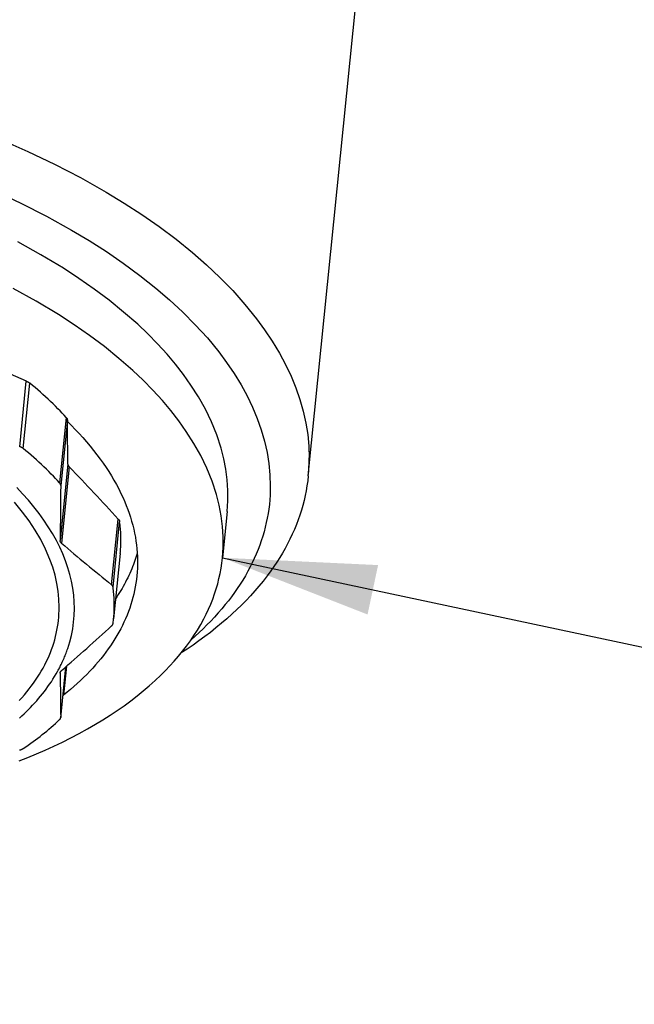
# Model space of a CAD drawing. Extents: x 0 to 1189, y 0 to 841.
# Tile 23 of 76: x 291 to 303, y 72 to 92. Entities that reach past the tile are written whole.
import ezdxf

# ---------------------------------------------------------------- set-up
doc = ezdxf.new("R2010")
doc.units = 0
doc.header["$LTSCALE"] = 65.395
doc.layers.get('0').update_dxf_attribs({"linetype": 'CONTINUOUS'})
doc.layers.add('mg_3_BL8', color=7, linetype='CONTINUOUS')
doc.styles.get("Standard").update_dxf_attribs({"font": 'txt', "width": 0.8})
doc.dimstyles.get("Standard").update_dxf_attribs({"dimtxt": 3, "dimasz": 3, "dimexe": 2, "dimexo": 0, "dimtad": 1, "dimtxsty": 'STANDARD', "dimblk": '_ARROW_FILLED', "dimblk1": '_ARROW_FILLED', "dimblk2": '_ARROW_FILLED', "dimcen": 0.09, "dimazin": 3, "dimtol": 1, "dimtp": 0.01, "dimtm": 0.01, "dimtfac": 1, "dimtofl": 0, "dimtmove": 0, "dimatfit": 3, "dimtolj": 1})

# ---------------------------------------------------------------- blocks, each defined once
blk = doc.blocks.new('_ARROW_FILLED')
at = {"color": 0, "linetype": 'BYBLOCK'}
blk.add_solid([(0, 0), (-1, 0.1667), (-1, -0.1667)], dxfattribs=at)
blk = doc.blocks.new('MG_3_BL8', base_point=(356.453, 141.465))
at = {"layer": 'mg_3_BL8', "color": 2, "linetype": 'CONTINUOUS'}
for p, q in [((296.149, 82.649), (300.885, 129.529)), ((290.516, 83.216), (290.645, 84.498)), ((290.585, 83.182), (290.714, 84.457)), ((291.424, 83.786), (291.295, 82.511)), ((291.446, 83.742), (291.316, 82.46)), ((291.456, 82.875), (291.306, 81.386)), ((291.484, 82.821), (291.334, 81.331)), ((294.566, 81.955), (294.475, 81.049)), ((292.311, 80.522), (292.44, 81.804)), ((292.338, 80.478), (292.467, 81.753)), ((292.478, 81.132), (292.349, 79.857)), ((292.338, 79.765), (292.349, 79.857)), ((291.431, 79.213), (291.436, 79.227)), ((291.281, 78.877), (291.284, 78.883)), ((291.306, 78.798), (291.306, 78.803)), ((291.306, 78.803), (291.306, 78.798)), ((291.316, 77.927), (291.416, 78.92)), ((291.43, 78.932), (291.374, 78.369)), ((291.316, 77.927), (291.316, 77.931))]:
    blk.add_line(p, q, dxfattribs=at)
for points in [[(290.15, 89.214), (290.676, 88.982), (291.195, 88.734), (291.705, 88.469), (292.205, 88.187), (292.557, 87.972), (292.902, 87.748), (293.239, 87.512), (293.569, 87.265), (293.889, 87.006), (294.16, 86.769), (294.422, 86.522), (294.674, 86.264), (294.913, 85.995), (295.138, 85.715), (295.297, 85.498), (295.447, 85.274), (295.585, 85.044), (295.704, 84.822), (295.812, 84.595), (295.907, 84.363), (295.985, 84.139), (296.05, 83.911), (296.102, 83.679), (296.138, 83.454), (296.159, 83.227), (296.167, 82.999)], [(290.034, 88.203), (290.54, 87.968), (291.039, 87.715), (291.528, 87.444), (291.872, 87.239), (292.209, 87.024), (292.539, 86.798), (292.862, 86.561), (293.176, 86.312), (293.441, 86.084), (293.698, 85.846), (293.944, 85.598), (294.179, 85.34), (294.4, 85.069), (294.556, 84.86), (294.702, 84.644), (294.838, 84.422), (294.955, 84.208), (295.06, 83.989), (295.154, 83.765), (295.23, 83.549), (295.294, 83.328), (295.345, 83.105), (295.38, 82.887), (295.401, 82.668), (295.408, 82.448)], [(294.566, 81.955), (294.58, 82.159), (294.581, 82.363), (294.568, 82.568), (294.541, 82.776), (294.502, 82.983), (294.45, 83.187), (294.364, 83.447), (294.261, 83.701), (294.141, 83.948), (294.007, 84.188), (293.859, 84.42), (293.713, 84.627), (293.557, 84.828), (293.393, 85.022), (293.209, 85.224), (293.017, 85.418), (292.819, 85.606), (292.545, 85.846), (292.263, 86.075), (291.971, 86.294), (291.673, 86.502), (291.368, 86.701), (290.929, 86.965), (290.481, 87.213)], [(294.475, 81.049), (294.489, 81.253), (294.489, 81.457), (294.476, 81.662), (294.45, 81.87), (294.41, 82.077), (294.358, 82.281), (294.273, 82.541), (294.169, 82.795), (294.05, 83.042), (293.915, 83.282), (293.768, 83.514), (293.621, 83.722), (293.465, 83.922), (293.302, 84.116), (293.118, 84.318), (292.926, 84.513), (292.727, 84.701), (292.454, 84.941), (292.171, 85.17), (291.88, 85.388), (291.581, 85.596), (291.276, 85.795), (290.838, 86.06), (290.39, 86.307)], [(291.287, 80.083), (291.282, 80.239), (291.266, 80.394), (291.241, 80.549), (291.206, 80.707), (291.16, 80.863), (291.106, 81.017), (291.022, 81.214), (290.926, 81.405), (290.817, 81.59), (290.699, 81.769), (290.571, 81.942), (290.414, 82.134)], [(291.454, 79.278), (291.493, 79.405), (291.525, 79.533), (291.551, 79.663), (291.569, 79.794), (291.58, 79.925), (291.584, 80.057), (291.58, 80.189), (291.57, 80.321), (291.552, 80.456), (291.527, 80.59), (291.495, 80.722), (291.457, 80.853), (291.41, 80.99), (291.357, 81.124), (291.297, 81.256), (291.232, 81.385), (291.156, 81.521), (291.075, 81.654), (290.989, 81.784), (290.898, 81.91), (290.794, 82.044), (290.686, 82.173), (290.573, 82.299), (290.457, 82.422)], [(290.645, 84.498), (290.649, 84.496), (290.653, 84.494), (290.657, 84.492), (290.661, 84.49), (290.665, 84.488), (290.668, 84.487), (290.671, 84.485), (290.674, 84.484), (290.677, 84.482), (290.68, 84.48), (290.683, 84.479), (290.686, 84.477), (290.689, 84.475), (290.692, 84.473), (290.695, 84.471), (290.698, 84.469), (290.701, 84.467), (290.703, 84.465), (290.706, 84.463), (290.709, 84.461), (290.712, 84.459), (290.714, 84.457)], [(291.424, 83.786), (291.384, 83.83), (291.344, 83.872), (291.303, 83.915), (291.262, 83.957), (291.215, 84.005), (291.167, 84.052), (291.118, 84.099), (291.069, 84.146), (291.02, 84.192), (290.97, 84.237), (290.919, 84.282), (290.869, 84.326), (290.818, 84.37), (290.766, 84.414), (290.714, 84.457)], [(291.424, 83.786), (291.425, 83.785), (291.426, 83.783), (291.428, 83.782), (291.429, 83.781), (291.43, 83.779), (291.431, 83.778), (291.432, 83.776), (291.433, 83.775), (291.434, 83.774), (291.435, 83.773), (291.435, 83.772), (291.436, 83.771), (291.437, 83.769), (291.437, 83.768), (291.438, 83.767), (291.439, 83.766), (291.439, 83.765), (291.44, 83.764), (291.44, 83.763), (291.441, 83.762), (291.441, 83.761), (291.442, 83.759), (291.442, 83.758), (291.443, 83.757), (291.443, 83.756), (291.443, 83.755), (291.444, 83.754), (291.444, 83.752), (291.444, 83.751), (291.445, 83.75), (291.445, 83.749), (291.445, 83.748), (291.445, 83.746), (291.445, 83.745), (291.446, 83.744), (291.446, 83.743), (291.446, 83.742)], [(291.447, 83.706), (291.524, 83.63), (291.6, 83.553), (291.674, 83.474), (291.747, 83.394), (291.819, 83.312), (291.889, 83.23), (291.957, 83.145), (292.024, 83.06), (292.089, 82.973), (292.145, 82.893), (292.201, 82.813), (292.254, 82.731), (292.306, 82.648), (292.356, 82.564), (292.403, 82.479), (292.449, 82.392), (292.493, 82.305), (292.534, 82.216), (292.566, 82.143), (292.596, 82.068), (292.625, 81.993), (292.652, 81.918), (292.677, 81.841), (292.701, 81.764), (292.722, 81.687), (292.741, 81.609), (292.759, 81.53), (292.774, 81.451), (292.786, 81.376), (292.796, 81.3), (292.804, 81.225), (292.81, 81.149), (292.815, 81.073), (292.817, 80.996), (292.816, 80.92), (292.814, 80.844), (292.81, 80.768), (292.803, 80.693)], [(290.585, 83.182), (290.583, 83.183), (290.581, 83.185), (290.579, 83.186), (290.577, 83.188), (290.575, 83.189), (290.573, 83.191), (290.571, 83.192), (290.568, 83.194), (290.566, 83.195), (290.563, 83.197), (290.56, 83.198), (290.557, 83.2), (290.554, 83.201), (290.552, 83.203), (290.549, 83.204), (290.546, 83.205), (290.543, 83.207), (290.54, 83.208), (290.537, 83.209), (290.534, 83.21), (290.531, 83.211), (290.528, 83.212), (290.525, 83.213), (290.522, 83.214), (290.519, 83.215), (290.516, 83.216)], [(291.295, 82.511), (291.255, 82.554), (291.215, 82.597), (291.174, 82.64), (291.133, 82.682), (291.086, 82.73), (291.038, 82.777), (290.989, 82.824), (290.94, 82.87), (290.891, 82.916), (290.841, 82.962), (290.791, 83.006), (290.74, 83.051), (290.689, 83.095), (290.637, 83.138), (290.585, 83.182)], [(291.456, 82.875), (291.456, 82.874), (291.456, 82.872), (291.456, 82.871), (291.457, 82.869), (291.457, 82.868), (291.457, 82.866), (291.457, 82.865), (291.458, 82.864), (291.458, 82.862), (291.458, 82.861), (291.459, 82.859), (291.46, 82.857), (291.46, 82.856), (291.461, 82.854), (291.461, 82.853), (291.462, 82.851), (291.463, 82.849), (291.464, 82.848), (291.464, 82.846), (291.465, 82.845), (291.466, 82.843), (291.467, 82.842), (291.468, 82.841), (291.469, 82.839), (291.47, 82.838), (291.471, 82.836), (291.472, 82.835), (291.473, 82.834), (291.474, 82.832), (291.475, 82.831), (291.476, 82.829), (291.477, 82.828), (291.478, 82.827), (291.48, 82.826), (291.481, 82.824), (291.482, 82.823), (291.483, 82.822), (291.484, 82.821)], [(296.149, 82.649), (296.138, 82.552), (296.124, 82.455), (296.107, 82.358), (296.088, 82.262), (296.066, 82.166), (296.041, 82.071), (296.014, 81.977), (295.984, 81.883), (295.951, 81.79), (295.917, 81.698), (295.877, 81.603), (295.836, 81.508), (295.791, 81.414), (295.745, 81.322), (295.696, 81.231), (295.644, 81.141), (295.591, 81.052), (295.535, 80.965), (295.478, 80.879), (295.419, 80.794), (295.344, 80.693), (295.267, 80.593), (295.187, 80.496), (295.105, 80.401), (295.021, 80.307), (294.935, 80.216), (294.846, 80.126), (294.756, 80.039), (294.664, 79.953), (294.56, 79.859), (294.455, 79.769), (294.347, 79.68), (294.238, 79.593), (294.127, 79.509), (294.014, 79.426), (293.9, 79.346), (293.785, 79.267), (293.669, 79.191)], [(291.316, 82.46), (291.316, 82.461), (291.316, 82.463), (291.316, 82.464), (291.316, 82.466), (291.316, 82.468), (291.316, 82.469), (291.315, 82.471), (291.315, 82.472), (291.315, 82.474), (291.314, 82.475), (291.314, 82.477), (291.314, 82.478), (291.313, 82.48), (291.313, 82.482), (291.312, 82.483), (291.312, 82.485), (291.311, 82.486), (291.31, 82.488), (291.31, 82.489), (291.309, 82.49), (291.308, 82.492), (291.308, 82.493), (291.307, 82.495), (291.306, 82.496), (291.305, 82.497), (291.304, 82.499), (291.303, 82.5), (291.302, 82.502), (291.302, 82.503), (291.301, 82.504), (291.299, 82.506), (291.298, 82.507), (291.297, 82.508), (291.296, 82.509), (291.295, 82.511)], [(295.408, 82.448), (295.407, 82.358), (295.404, 82.268), (295.397, 82.179), (295.389, 82.089), (295.378, 82), (295.364, 81.911), (295.349, 81.822), (295.33, 81.734), (295.31, 81.646), (295.286, 81.557), (295.26, 81.468), (295.232, 81.38), (295.201, 81.293), (295.168, 81.207), (295.133, 81.121), (295.096, 81.037), (295.057, 80.953), (295.016, 80.87), (294.969, 80.784), (294.921, 80.698), (294.871, 80.614), (294.819, 80.531), (294.764, 80.449), (294.708, 80.368), (294.65, 80.289), (294.591, 80.21), (294.53, 80.134), (294.462, 80.051), (294.392, 79.971), (294.32, 79.891), (294.247, 79.813), (294.172, 79.737), (294.096, 79.662), (294.019, 79.589), (293.94, 79.517), (293.86, 79.446)], [(292.44, 81.804), (292.442, 81.802), (292.443, 81.8), (292.445, 81.798), (292.446, 81.797), (292.448, 81.795), (292.449, 81.793), (292.451, 81.791), (292.452, 81.79), (292.452, 81.788), (292.453, 81.787), (292.454, 81.786), (292.455, 81.784), (292.456, 81.783), (292.457, 81.781), (292.458, 81.78), (292.458, 81.779), (292.459, 81.777), (292.46, 81.776), (292.461, 81.774), (292.461, 81.773), (292.462, 81.771), (292.463, 81.77), (292.463, 81.768), (292.464, 81.767), (292.464, 81.765), (292.465, 81.764), (292.465, 81.762), (292.466, 81.761), (292.466, 81.759), (292.466, 81.758), (292.467, 81.756), (292.467, 81.755), (292.467, 81.753)], [(292.478, 81.132), (292.481, 81.163), (292.484, 81.194), (292.486, 81.225), (292.488, 81.255), (292.489, 81.286), (292.49, 81.32), (292.491, 81.353), (292.491, 81.386), (292.491, 81.42), (292.491, 81.453), (292.49, 81.487), (292.488, 81.52), (292.487, 81.554), (292.484, 81.587), (292.482, 81.62), (292.479, 81.654), (292.475, 81.687), (292.471, 81.72), (292.467, 81.753)], [(291.334, 81.331), (291.332, 81.333), (291.331, 81.334), (291.33, 81.335), (291.329, 81.336), (291.327, 81.337), (291.326, 81.339), (291.325, 81.34), (291.324, 81.341), (291.323, 81.343), (291.322, 81.344), (291.321, 81.345), (291.32, 81.346), (291.319, 81.348), (291.318, 81.349), (291.317, 81.35), (291.316, 81.352), (291.315, 81.353), (291.314, 81.354), (291.314, 81.356), (291.313, 81.357), (291.312, 81.359), (291.312, 81.36), (291.311, 81.362), (291.31, 81.363), (291.31, 81.365), (291.309, 81.366), (291.309, 81.368), (291.308, 81.369), (291.308, 81.371), (291.307, 81.372), (291.307, 81.374), (291.307, 81.375), (291.306, 81.377), (291.306, 81.378), (291.306, 81.38), (291.306, 81.381), (291.306, 81.383), (291.306, 81.385), (291.306, 81.386)], [(292.811, 81.149), (292.8, 81.11), (292.788, 81.072), (292.776, 81.033), (292.763, 80.995), (292.75, 80.957), (292.736, 80.919), (292.719, 80.875), (292.702, 80.831), (292.684, 80.787), (292.665, 80.744), (292.645, 80.701), (292.625, 80.659), (292.604, 80.616), (292.583, 80.574), (292.56, 80.532), (292.538, 80.491), (292.514, 80.45), (292.49, 80.409), (292.466, 80.369), (292.441, 80.329), (292.415, 80.289), (292.389, 80.25)], [(290.506, 77.082), (290.677, 77.15), (290.847, 77.221), (291.016, 77.295), (291.184, 77.371), (291.35, 77.45), (291.514, 77.533), (291.677, 77.619), (291.839, 77.707), (291.998, 77.8), (292.14, 77.886), (292.28, 77.975), (292.418, 78.066), (292.554, 78.161), (292.687, 78.259), (292.809, 78.353), (292.929, 78.45), (293.046, 78.55), (293.161, 78.652), (293.273, 78.759), (293.362, 78.848), (293.449, 78.939), (293.534, 79.032), (293.616, 79.128), (293.696, 79.225), (293.773, 79.325), (293.847, 79.427), (293.917, 79.531), (293.985, 79.637), (294.049, 79.746), (294.109, 79.856), (294.157, 79.95), (294.202, 80.047), (294.244, 80.144), (294.284, 80.242), (294.32, 80.342), (294.352, 80.443), (294.381, 80.542), (294.406, 80.642), (294.428, 80.743), (294.447, 80.844), (294.463, 80.946), (294.475, 81.049)], [(292.803, 80.693), (292.795, 80.622), (292.785, 80.551), (292.773, 80.481), (292.76, 80.411), (292.744, 80.341), (292.727, 80.272), (292.708, 80.203), (292.687, 80.135), (292.664, 80.067), (292.639, 79.998), (292.612, 79.929), (292.583, 79.86), (292.552, 79.793), (292.52, 79.726), (292.487, 79.66), (292.451, 79.594), (292.415, 79.53), (292.376, 79.466), (292.334, 79.399), (292.29, 79.333), (292.245, 79.268), (292.198, 79.203), (292.15, 79.14), (292.1, 79.078), (292.049, 79.017), (291.997, 78.957), (291.944, 78.897), (291.885, 78.834), (291.825, 78.772), (291.764, 78.711), (291.701, 78.651), (291.637, 78.593), (291.573, 78.535), (291.507, 78.479), (291.441, 78.423), (291.374, 78.369)], [(292.338, 80.478), (292.338, 80.479), (292.338, 80.48), (292.338, 80.482), (292.337, 80.483), (292.337, 80.484), (292.337, 80.486), (292.336, 80.487), (292.336, 80.488), (292.335, 80.489), (292.335, 80.491), (292.334, 80.492), (292.334, 80.494), (292.333, 80.495), (292.332, 80.496), (292.332, 80.498), (292.331, 80.499), (292.33, 80.5), (292.329, 80.502), (292.328, 80.503), (292.327, 80.504), (292.327, 80.505), (292.326, 80.507), (292.325, 80.508), (292.324, 80.509), (292.323, 80.51), (292.322, 80.511), (292.321, 80.512), (292.32, 80.514), (292.318, 80.515), (292.317, 80.516), (292.316, 80.517), (292.315, 80.518), (292.314, 80.519), (292.313, 80.52), (292.312, 80.521), (292.311, 80.522)], [(292.349, 79.857), (292.352, 79.887), (292.355, 79.918), (292.357, 79.949), (292.359, 79.98), (292.36, 80.011), (292.361, 80.044), (292.362, 80.078), (292.362, 80.111), (292.362, 80.144), (292.362, 80.178), (292.361, 80.211), (292.359, 80.245), (292.358, 80.278), (292.356, 80.311), (292.353, 80.345), (292.35, 80.378), (292.346, 80.411), (292.343, 80.444), (292.338, 80.478)], [(290.506, 78.26), (290.558, 78.317), (290.608, 78.374), (290.657, 78.433), (290.701, 78.488), (290.743, 78.543), (290.785, 78.6), (290.825, 78.657), (290.864, 78.716), (290.901, 78.775), (290.937, 78.835), (290.972, 78.896), (291.005, 78.958), (291.035, 79.017), (291.063, 79.076), (291.089, 79.137), (291.115, 79.198), (291.138, 79.259), (291.16, 79.321), (291.18, 79.384), (291.199, 79.447), (291.216, 79.511), (291.231, 79.573), (291.244, 79.636), (291.255, 79.7), (291.265, 79.763), (291.273, 79.827), (291.279, 79.891), (291.283, 79.955), (291.286, 80.019), (291.287, 80.083)], [(292.311, 79.719), (292.312, 79.72), (292.313, 79.721), (292.315, 79.723), (292.316, 79.724), (292.317, 79.725), (292.319, 79.727), (292.32, 79.728), (292.321, 79.73), (292.322, 79.731), (292.323, 79.732), (292.324, 79.733), (292.325, 79.734), (292.326, 79.736), (292.327, 79.737), (292.328, 79.738), (292.328, 79.739), (292.329, 79.741), (292.33, 79.742), (292.331, 79.743), (292.331, 79.744), (292.332, 79.746), (292.333, 79.747), (292.333, 79.748), (292.334, 79.75), (292.335, 79.751), (292.335, 79.752), (292.336, 79.754), (292.336, 79.755), (292.336, 79.757), (292.337, 79.758), (292.337, 79.759), (292.338, 79.761), (292.338, 79.762), (292.338, 79.764), (292.338, 79.765)], [(291.284, 78.883), (291.294, 78.903), (291.305, 78.923), (291.315, 78.944), (291.325, 78.964), (291.337, 78.989), (291.348, 79.013), (291.36, 79.038), (291.371, 79.062), (291.381, 79.087), (291.392, 79.112), (291.402, 79.137), (291.412, 79.162), (291.422, 79.188), (291.431, 79.213)], [(290.509, 77.916), (290.56, 77.962), (290.603, 78.002), (290.645, 78.043), (290.687, 78.085), (290.728, 78.127), (290.768, 78.17), (290.808, 78.213), (290.848, 78.257), (290.886, 78.302), (290.924, 78.347), (290.961, 78.393), (290.997, 78.439), (291.033, 78.486), (291.067, 78.533), (291.101, 78.582), (291.134, 78.63), (291.166, 78.68), (291.197, 78.729), (291.227, 78.78), (291.256, 78.831)], [(291.306, 78.803), (291.306, 78.803), (291.306, 78.804), (291.306, 78.805), (291.306, 78.806), (291.307, 78.807), (291.307, 78.808), (291.307, 78.808), (291.307, 78.809), (291.307, 78.81), (291.308, 78.811), (291.308, 78.812), (291.308, 78.812), (291.308, 78.813), (291.309, 78.814), (291.309, 78.815), (291.309, 78.816), (291.309, 78.816), (291.31, 78.817), (291.31, 78.818), (291.31, 78.819), (291.311, 78.82), (291.311, 78.82), (291.312, 78.821), (291.312, 78.822), (291.312, 78.823), (291.313, 78.823)], [(291.313, 78.823), (291.313, 78.824), (291.314, 78.825), (291.314, 78.826), (291.315, 78.827), (291.316, 78.828), (291.316, 78.829), (291.317, 78.83), (291.318, 78.831), (291.318, 78.832), (291.319, 78.833), (291.32, 78.834), (291.321, 78.835), (291.321, 78.836), (291.322, 78.836), (291.323, 78.837), (291.324, 78.838), (291.324, 78.839), (291.325, 78.84), (291.326, 78.841), (291.327, 78.842), (291.328, 78.842), (291.328, 78.843)], [(290.585, 77.327), (290.634, 77.36), (290.682, 77.393), (290.731, 77.427), (290.778, 77.462), (290.823, 77.495), (290.868, 77.528), (290.913, 77.563), (290.957, 77.597), (291, 77.632), (291.044, 77.667), (291.087, 77.703), (291.129, 77.74), (291.171, 77.777), (291.213, 77.814), (291.254, 77.852), (291.295, 77.89)], [(291.295, 77.89), (291.296, 77.891), (291.297, 77.892), (291.298, 77.893), (291.299, 77.894), (291.3, 77.895), (291.302, 77.897), (291.302, 77.898), (291.303, 77.899), (291.304, 77.9), (291.305, 77.901), (291.306, 77.902), (291.306, 77.903), (291.307, 77.904), (291.308, 77.904), (291.308, 77.905), (291.309, 77.906), (291.309, 77.907), (291.31, 77.908), (291.31, 77.909), (291.311, 77.91), (291.311, 77.911), (291.312, 77.913), (291.312, 77.914), (291.313, 77.915), (291.313, 77.916), (291.314, 77.917), (291.314, 77.918), (291.314, 77.919), (291.315, 77.92), (291.315, 77.921), (291.315, 77.922), (291.315, 77.923), (291.316, 77.924), (291.316, 77.926), (291.316, 77.927)], [(290.516, 77.296), (290.52, 77.297), (290.524, 77.299), (290.528, 77.3), (290.532, 77.301), (290.536, 77.303), (290.539, 77.304), (290.542, 77.305), (290.545, 77.306), (290.547, 77.307), (290.55, 77.308), (290.553, 77.309), (290.556, 77.311), (290.559, 77.312), (290.561, 77.313), (290.564, 77.314), (290.567, 77.316), (290.57, 77.317), (290.572, 77.319), (290.575, 77.32), (290.578, 77.322), (290.58, 77.323), (290.583, 77.325), (290.585, 77.327)]]:
    blk.add_lwpolyline(points, dxfattribs=at)
for centre, radius, start, end in [((262.05, 20.306), 70.273, 65.98831, 67.46456), ((157.947, 81.696), 133.514, 0.50602, 0.87786), ((292.678, 82.999), 3.489, 354.2387, 0.0037), ((253.381, 46.045), 52.956, 42.474, 43.984), ((538.721, 79.511), 247.422, 179.31725, 179.56588), ((316.931, 111.217), 39.349, 229.4198, 231.2673), ((258.828, 116.309), 49.597, 310.9487, 312.4602), ((289.019, 80.099), 2.57, 340.1539, 341.3746), ((288.732, 80.229), 2.885, 331.0088, 332.0635), ((291.415, 78.754), 0.124, 130.8956, 134.201), ((425.499, 79.985), 134.198, 180.50697, 180.87692), ((290.915, 78.947), 0.738, 307.0786, 308.4292)]:
    blk.add_arc(centre, radius, start, end, dxfattribs=at)
at = {"layer": 'mg_3_BL8', "color": 7, "linetype": 'CONTINUOUS'}
blk.add_leader([(294.475, 81.049), (335.369, 72.333), (336.669, 72.333)], dimstyle='STANDARD', override={"dimtad": 0}, dxfattribs=at)

msp = doc.modelspace()

# ---------------------------------------------------------------- block references
at = {"layer": 'mg_3_BL8'}
msp.add_blockref('MG_3_BL8', (356.453, 141.465), dxfattribs=at)

doc.saveas('drawing.dxf')
